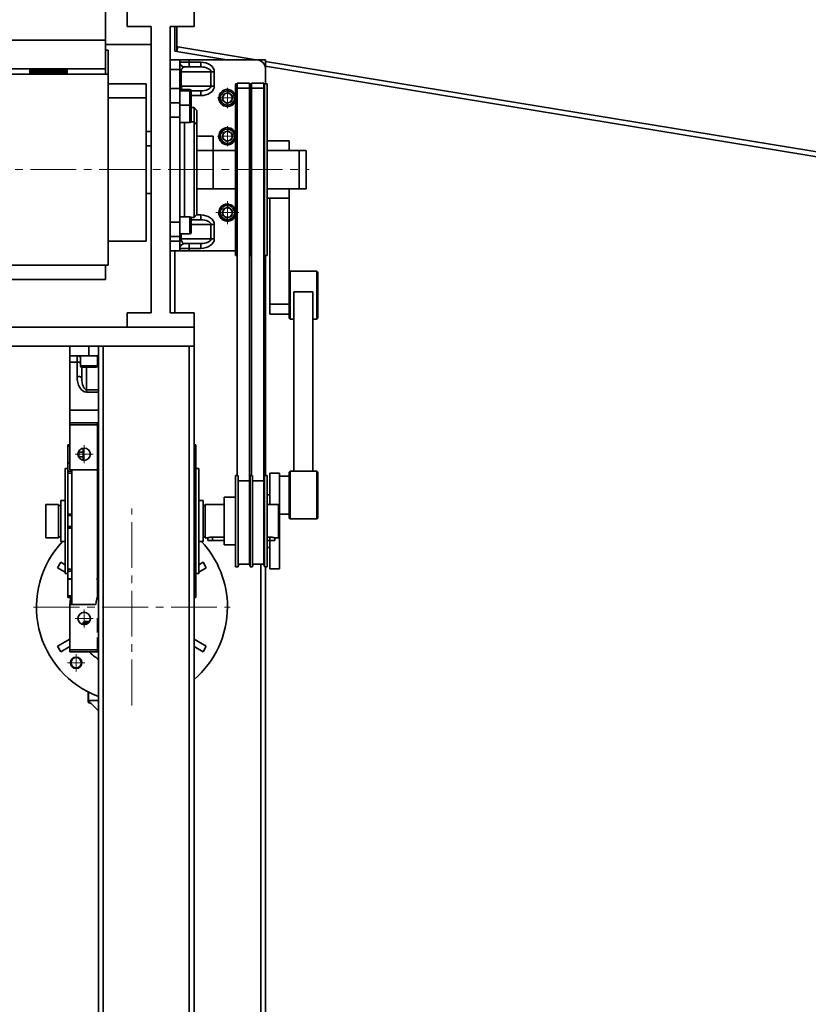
# Model space of a CAD drawing. Header units: millimetres. Extents: x -14862 to 14862, y -10512 to 10512.
# Tile 196 of 199: x 10412 to 11238, y 6197 to 7228. Entities that reach past the tile are written whole.
import ezdxf

# ---------------------------------------------------------------- set-up
doc = ezdxf.new("R2010")
doc.units = ezdxf.units.MM
doc.header["$LTSCALE"] = 4
doc.linetypes.add('点画线', pattern=[18, 12, -2, 2, -2])
doc.layers.add('中心线层', color=1, linetype='点画线', lineweight=18)
doc.layers.add('几何体', color=7, linetype='Continuous', lineweight=35)

msp = doc.modelspace()

# ---------------------------------------------------------------- linework, layer by layer
at = {"layer": '中心线层'}
for p, q in [((10629.482, 7135.4), (10629.482, 7156.4)), ((10618.982, 7145.9), (10639.982, 7145.9)), ((10629.482, 7095.4), (10629.482, 7116.4)), ((10618.982, 7105.9), (10639.982, 7105.9)), ((7903.271, 7070.9), (10714.982, 7070.9)), ((10629.482, 7013.9), (10629.482, 7037.9)), ((10617.482, 7025.9), (10641.482, 7025.9)), ((10479.482, 6763.4), (10479.482, 6782.4)), ((10469.982, 6772.9), (10488.982, 6772.9)), ((10529.482, 6509.9), (10529.482, 6715.9)), ((10426.482, 6612.9), (10632.482, 6612.9)), ((10479.482, 6591.4), (10479.482, 6610.4)), ((10469.982, 6600.9), (10488.982, 6600.9)), ((10471.146, 6545.563), (10471.146, 6563.563)), ((10462.146, 6554.563), (10480.146, 6554.563))]:
    msp.add_line(p, q, dxfattribs=at)
at = {"layer": '几何体'}
for p, q in [((10501.982, 7206.45), (10501.982, 7735.9)), ((10524.482, 7235.9), (10524.482, 7220.9)), ((10594.482, 7220.9), (10594.482, 7235.9)), ((10524.482, 7220.9), (10549.482, 7220.9)), ((10549.482, 7220.9), (10549.482, 6920.9)), ((10569.482, 7220.9), (10594.482, 7220.9)), ((10569.482, 7220.9), (10569.482, 6920.9)), ((10574.289, 7194.833), (10574.289, 7220.9)), ((10576.637, 7194.447), (10576.637, 7220.9)), ((10501.982, 7206.45), (8101.982, 7206.45)), ((10501.982, 7206.45), (10501.982, 7176.452)), ((10549.482, 7201.898), (10501.982, 7201.898)), ((10577.268, 7199.411), (10576.637, 7194.447)), ((10577.447, 7199.381), (10576.637, 7194.447)), ((10577.447, 7199.381), (10577.268, 7199.411)), ((10659.549, 7185.9), (10577.447, 7199.381)), ((10504.482, 7195.9), (10501.982, 7195.9)), ((10504.482, 7195.9), (10504.482, 7170.9)), ((10569.482, 7185.9), (10579.482, 7185.9)), ((10576.637, 7194.447), (10574.289, 7194.833)), ((10628.692, 7185.9), (10576.637, 7194.447)), ((10579.482, 7185.9), (10579.482, 7175.9)), ((10589.482, 7185.9), (10579.482, 7185.9)), ((10589.482, 7183.4), (10589.482, 7185.9)), ((10659.482, 7185.9), (10589.482, 7185.9)), ((10659.482, 7185.9), (10664.482, 7185.9)), ((10664.482, 7185.9), (10669.482, 7185.9)), ((10664.482, 7185.9), (10664.482, 7184.56)), ((10669.482, 7185.9), (10669.482, 7175.9)), ((10501.982, 7176.452), (8101.982, 7176.452)), ((10501.982, 7176.452), (10501.982, 7170.9)), ((10579.482, 7175.9), (10569.482, 7175.9)), ((10579.482, 7183.4), (10589.482, 7183.4)), ((10579.482, 7155.9), (10579.482, 7175.9)), ((10584.482, 7178.4), (10601.553, 7178.4)), ((10589.482, 7183.4), (10589.482, 7178.4)), ((10589.482, 7183.4), (10601.553, 7183.4)), ((10601.553, 7183.4), (10601.553, 7178.4)), ((11259.482, 7087.387), (10669.482, 7184.269)), ((11259.482, 7082.32), (10669.482, 7179.202)), ((10669.482, 7175.9), (10669.482, 7160.9)), ((10504.482, 7170.9), (8104.482, 7170.9)), ((10504.482, 7170.9), (10504.482, 6970.9)), ((10580.946, 7173.4), (10579.482, 7173.4)), ((10580.946, 7173.4), (10580.946, 7158.4)), ((10612.16, 7173.4), (10580.946, 7173.4)), ((10612.16, 7158.4), (10612.16, 7173.4)), ((10615.695, 7173.4), (10612.16, 7173.4)), ((10615.695, 7173.4), (10615.695, 7158.4)), ((10544.482, 7160.9), (10504.482, 7160.9)), ((10544.482, 7160.572), (10544.482, 7160.9)), ((10544.482, 7145.9), (10544.482, 7160.572)), ((10569.482, 7155.9), (10579.482, 7155.9)), ((10580.946, 7158.4), (10579.482, 7158.4)), ((10579.482, 7155.9), (10579.482, 7140.9)), ((10580.946, 7158.4), (10612.16, 7158.4)), ((10615.695, 7158.4), (10612.16, 7158.4)), ((10639.802, 7160.9), (10637.982, 7160.9)), ((10637.982, 6980.9), (10637.982, 7160.9)), ((10652.482, 7161.588), (10639.802, 7161.588)), ((10639.802, 7161.588), (10639.802, 7156.065)), ((10652.482, 7156.065), (10639.802, 7156.065)), ((10639.802, 7156.065), (10639.802, 6750.647)), ((10652.482, 7161.588), (10652.482, 7156.065)), ((10653.323, 7160.9), (10652.482, 7158.15)), ((10652.482, 7156.065), (10652.482, 6745.138)), ((10654.802, 7160.9), (10653.323, 7160.9)), ((10653.323, 6980.9), (10653.323, 7160.9)), ((10667.482, 7161.588), (10654.802, 7161.588)), ((10654.802, 7161.588), (10654.802, 7156.065)), ((10667.482, 7156.065), (10654.802, 7156.065)), ((10654.802, 7156.065), (10654.802, 6750.647)), ((10667.482, 7161.588), (10667.482, 7156.065)), ((10668.323, 7160.9), (10667.482, 7158.15)), ((10667.482, 7156.065), (10667.482, 6745.138)), ((10670.982, 7160.9), (10668.323, 7160.9)), ((10668.323, 6980.9), (10668.323, 7160.9)), ((10670.982, 6980.9), (10670.982, 7160.9)), ((10544.482, 7145.9), (10504.482, 7145.9)), ((10544.482, 7141.845), (10544.482, 7145.9)), ((10589.982, 7154.9), (10579.482, 7154.9)), ((10589.982, 7153.236), (10579.482, 7153.236)), ((10589.982, 7153.236), (10589.982, 7154.9)), ((10589.982, 7138.236), (10589.982, 7153.236)), ((10601.553, 7153.4), (10591.482, 7153.4)), ((10591.482, 7153.4), (10591.482, 7151.736)), ((10591.482, 7151.736), (10591.482, 7136.736)), ((10601.553, 7148.4), (10591.482, 7148.4)), ((10601.553, 7153.4), (10601.553, 7148.4)), ((10624.138, 7143.714), (10624.917, 7149.435)), ((10624.917, 7149.435), (10630.261, 7151.62)), ((10630.261, 7151.62), (10634.826, 7148.085)), ((10634.826, 7148.085), (10634.046, 7142.364)), ((10544.482, 6995.9), (10544.482, 7141.845)), ((10569.482, 7140.9), (10579.482, 7140.9)), ((10579.482, 7140.9), (10579.482, 7125.9)), ((10589.982, 7138.236), (10579.482, 7138.236)), ((10589.982, 7124.146), (10589.982, 7138.236)), ((10591.482, 7136.736), (10591.482, 7124.994)), ((10594.482, 7135.9), (10591.482, 7135.9)), ((10597.482, 7132.9), (10594.482, 7135.9)), ((10594.482, 7120.9), (10594.482, 7135.9)), ((10628.703, 7140.179), (10624.138, 7143.714)), ((10634.046, 7142.364), (10628.703, 7140.179)), ((10579.482, 7125.9), (10569.482, 7125.9)), ((10579.482, 7015.9), (10579.482, 7125.9)), ((10589.982, 7120.236), (10589.982, 7124.146)), ((10591.482, 7124.994), (10591.482, 7121.736)), ((10597.482, 7132.9), (10597.482, 7117.9)), ((10579.482, 7120.236), (10589.982, 7120.236)), ((10584.482, 7120.236), (10584.482, 7021.563)), ((10594.482, 7120.9), (10591.227, 7120.9)), ((10597.482, 7117.9), (10594.482, 7120.9)), ((10594.482, 7020.9), (10594.482, 7120.9)), ((10597.482, 7117.9), (10597.482, 7023.9)), ((10549.482, 7110.9), (10544.482, 7110.9)), ((10614.482, 7105.9), (10597.482, 7105.9)), ((10614.482, 7105.9), (10614.482, 7090.9)), ((10624.138, 7103.714), (10624.917, 7109.435)), ((10628.703, 7100.179), (10624.138, 7103.714)), ((10624.917, 7109.435), (10630.261, 7111.62)), ((10630.261, 7111.62), (10634.826, 7108.085)), ((10634.826, 7108.085), (10634.046, 7102.364)), ((10549.482, 7095.9), (10544.482, 7095.9)), ((10634.046, 7102.364), (10628.703, 7100.179)), ((10693.982, 7100.9), (10670.982, 7100.9)), ((10693.982, 7100.9), (10693.982, 7090.9)), ((10614.482, 7090.9), (10597.482, 7090.9)), ((10637.982, 7090.9), (10614.482, 7090.9)), ((10614.482, 7090.9), (10614.482, 7050.9)), ((10704.482, 7090.9), (10670.982, 7090.9)), ((10711.982, 7090.9), (10704.482, 7090.9)), ((10704.482, 7090.9), (10704.482, 7050.9)), ((10711.982, 7090.9), (10711.982, 7050.9)), ((10544.482, 7045.9), (10549.482, 7045.9)), ((10597.482, 7050.9), (10614.482, 7050.9)), ((10614.482, 7050.9), (10637.982, 7050.9)), ((10670.982, 7050.9), (10704.482, 7050.9)), ((10693.982, 7050.9), (10693.982, 7040.9)), ((10704.482, 7050.9), (10711.982, 7050.9)), ((10624.917, 7029.435), (10630.261, 7031.62)), ((10630.261, 7031.62), (10634.826, 7028.085)), ((10670.982, 7040.9), (10693.982, 7040.9)), ((10673.982, 7040.9), (10673.982, 6930.145)), ((10693.982, 7040.9), (10693.982, 6932.101)), ((10589.982, 7021.563), (10579.482, 7021.563)), ((10589.982, 7003.563), (10589.982, 7021.563)), ((10591.227, 7020.9), (10594.482, 7020.9)), ((10591.482, 7020.9), (10591.482, 7020.063)), ((10594.482, 7020.9), (10597.482, 7023.9)), ((10596.982, 7023.4), (10601.553, 7023.4)), ((10601.553, 7023.4), (10601.553, 7018.4)), ((10624.138, 7023.714), (10624.917, 7029.435)), ((10628.703, 7020.179), (10624.138, 7023.714)), ((10634.046, 7022.364), (10628.703, 7020.179)), ((10634.826, 7028.085), (10634.046, 7022.364)), ((10569.482, 7015.9), (10579.482, 7015.9)), ((10579.482, 7015.9), (10579.482, 7000.9)), ((10591.482, 7020.063), (10591.482, 7005.063)), ((10591.482, 7018.4), (10601.553, 7018.4)), ((10612.16, 7013.4), (10591.482, 7013.4)), ((10612.16, 6998.4), (10612.16, 7013.4)), ((10612.16, 7013.4), (10615.695, 7013.4)), ((10615.695, 7013.4), (10615.695, 6998.4)), ((10579.482, 7000.9), (10569.482, 7000.9)), ((10579.482, 7003.563), (10589.982, 7003.563)), ((10579.482, 6995.9), (10579.482, 7000.9)), ((10580.946, 7003.563), (10580.946, 6998.4)), ((10504.482, 6995.9), (10544.482, 6995.9)), ((10569.482, 6995.9), (10579.482, 6995.9)), ((10579.482, 6998.4), (10580.946, 6998.4)), ((10579.482, 6995.9), (10579.482, 6985.9)), ((10580.946, 6998.4), (10612.16, 6998.4)), ((10601.553, 6993.4), (10584.482, 6993.4)), ((10589.482, 6993.4), (10589.482, 6988.4)), ((10601.553, 6993.4), (10601.553, 6988.4)), ((10612.16, 6998.4), (10615.695, 6998.4)), ((10579.482, 6985.9), (10569.482, 6985.9)), ((10574.482, 6985.9), (10574.482, 6920.9)), ((10589.482, 6988.4), (10579.482, 6988.4)), ((10579.482, 6985.9), (10589.482, 6985.9)), ((10589.482, 6985.9), (10589.482, 6988.4)), ((10601.553, 6988.4), (10589.482, 6988.4)), ((10589.482, 6985.9), (10637.982, 6985.9)), ((10637.982, 6980.9), (10639.802, 6980.9)), ((10652.482, 6983.65), (10653.323, 6980.9)), ((10653.323, 6980.9), (10654.802, 6980.9)), ((10667.482, 6983.65), (10668.323, 6980.9)), ((10668.323, 6980.9), (10670.982, 6980.9)), ((10669.482, 6980.9), (10669.482, 6750.65)), ((8104.482, 6970.9), (10504.482, 6970.9)), ((10501.982, 6970.9), (10501.982, 6955.9)), ((10694.982, 6964.468), (10693.982, 6963.468)), ((10722.982, 6964.468), (10694.982, 6964.468)), ((10694.982, 6964.468), (10694.982, 6914.468)), ((10723.982, 6963.468), (10722.982, 6964.468)), ((10722.982, 6914.468), (10722.982, 6964.468)), ((10723.982, 6963.468), (10723.982, 6915.468)), ((8101.982, 6955.9), (10501.982, 6955.9)), ((10698.982, 6942.99), (10698.982, 6755.091)), ((10698.982, 6942.99), (10718.982, 6942.99)), ((10718.982, 6942.99), (10718.982, 6755.091)), ((10693.982, 6930.145), (10673.982, 6930.145)), ((10673.982, 6919.468), (10673.982, 6930.145)), ((10693.982, 6915.468), (10693.982, 6932.101)), ((10549.482, 6920.9), (10524.482, 6920.9)), ((10524.482, 6920.9), (10524.482, 6905.9)), ((10594.482, 6920.9), (10569.482, 6920.9)), ((10594.482, 6905.9), (10594.482, 6920.9)), ((10673.982, 6919.468), (10693.982, 6919.468)), ((10693.982, 6915.468), (10694.982, 6914.468)), ((10694.982, 6914.468), (10698.982, 6914.468)), ((10718.982, 6914.468), (10722.982, 6914.468)), ((10722.982, 6914.468), (10723.982, 6915.468)), ((10594.482, 6905.9), (8004.482, 6905.9)), ((10524.482, 6905.9), (10594.482, 6905.9)), ((10594.482, 6885.9), (10594.482, 6905.9)), ((10594.482, 6885.9), (8004.482, 6885.9)), ((10464.482, 6875.9), (10464.482, 6885.9)), ((10484.482, 6885.9), (10484.482, 6875.9)), ((10494.482, 6885.9), (10494.482, 5985.9)), ((10499.482, 6885.9), (10499.482, 5485.9)), ((10499.482, 6885.9), (10589.482, 6885.9)), ((10589.482, 6885.9), (10589.482, 5485.9)), ((10594.482, 6885.9), (10594.482, 5485.9)), ((10484.482, 6875.9), (10464.482, 6875.9)), ((10464.482, 6869.32), (10464.482, 6875.9)), ((10464.482, 6869.32), (10471.982, 6869.32)), ((10464.482, 6819.059), (10464.482, 6869.32)), ((10471.982, 6869.32), (10471.982, 6875.9)), ((10471.982, 6854.418), (10471.982, 6869.32)), ((10475.482, 6875.9), (10475.482, 6865.4)), ((10484.482, 6875.9), (10494.482, 6875.9)), ((10493.482, 6865.4), (10493.482, 6875.9)), ((10494.482, 6874.995), (10493.482, 6874.995)), ((10475.482, 6865.4), (10484.455, 6865.4)), ((10476.982, 6852.708), (10476.982, 6863.9)), ((10484.46, 6863.9), (10476.982, 6863.9)), ((10481.982, 6863.9), (10481.982, 6840.421)), ((10484.455, 6865.4), (10493.482, 6865.4)), ((10491.982, 6863.9), (10484.46, 6863.9)), ((10481.982, 6840.421), (10481.982, 6838.035)), ((10481.982, 6840.421), (10494.482, 6840.421)), ((10494.482, 6838.035), (10481.982, 6838.035)), ((10464.482, 6805.9), (10464.482, 6819.059)), ((10464.482, 6819.059), (10494.482, 6819.059)), ((10464.482, 6803.7), (10464.482, 6805.9)), ((10464.482, 6805.9), (10493.482, 6805.9)), ((10493.482, 6805.9), (10494.482, 6805.9)), ((10493.482, 6803.7), (10493.482, 6805.9)), ((10464.482, 6803.7), (10493.482, 6803.7)), ((10464.482, 6756.4), (10464.482, 6803.7)), ((10493.482, 6756.4), (10493.482, 6803.7)), ((10494.482, 6801.6), (10493.482, 6802.6)), ((10464.482, 6782.9), (10462.482, 6782.9)), ((10462.482, 6782.687), (10462.482, 6782.9)), ((10462.482, 6781.261), (10462.482, 6782.687)), ((10462.482, 6782.687), (10464.482, 6782.687)), ((10462.482, 6763.832), (10462.482, 6781.261)), ((10464.482, 6781.261), (10462.482, 6781.261)), ((10473.835, 6774.437), (10473.682, 6774.218)), ((10473.682, 6772.46), (10473.682, 6774.218)), ((10474.332, 6774.91), (10478.482, 6774.91)), ((10478.482, 6766.477), (10478.482, 6779.322)), ((10596.482, 6782.9), (10594.482, 6782.9)), ((10594.482, 6782.687), (10596.482, 6782.687)), ((10596.482, 6781.261), (10594.482, 6781.261)), ((10596.482, 6782.9), (10596.482, 6782.687)), ((10596.482, 6782.687), (10596.482, 6781.261)), ((10596.482, 6781.261), (10596.482, 6763.832)), ((10464.482, 6763.832), (10462.482, 6763.832)), ((10462.482, 6763.442), (10462.482, 6763.832)), ((10462.482, 6755.193), (10462.482, 6763.442)), ((10464.482, 6763.442), (10462.482, 6763.442)), ((10473.682, 6769.965), (10473.682, 6772.46)), ((10474.191, 6769.352), (10474.332, 6770.011)), ((10474.332, 6770.011), (10478.482, 6770.011)), ((10596.482, 6763.832), (10594.482, 6763.832)), ((10596.482, 6763.442), (10594.482, 6763.442)), ((10596.482, 6763.832), (10596.482, 6763.442)), ((10596.482, 6763.442), (10596.482, 6755.193)), ((10462.482, 6757.9), (10459.482, 6757.9)), ((10459.482, 6757.9), (10459.482, 6702.9)), ((10462.482, 6753.142), (10462.482, 6755.193)), ((10462.482, 6755.193), (10466.682, 6755.193)), ((10462.482, 6710.207), (10462.482, 6753.142)), ((10466.682, 6753.142), (10462.482, 6753.142)), ((10464.482, 6756.4), (10493.482, 6756.4)), ((10466.682, 6615.4), (10466.682, 6756.4)), ((10493.482, 6644.744), (10493.482, 6756.4)), ((10594.482, 6755.193), (10596.482, 6755.193)), ((10596.482, 6753.142), (10594.482, 6753.142)), ((10599.482, 6757.9), (10596.482, 6757.9)), ((10596.482, 6755.193), (10596.482, 6753.142)), ((10596.482, 6753.142), (10596.482, 6710.207)), ((10599.482, 6757.9), (10599.482, 6702.9)), ((10683.982, 6752.9), (10673.982, 6752.9)), ((10673.982, 6752.9), (10673.982, 6720.4)), ((10683.982, 6752.9), (10683.982, 6719.2)), ((10694.982, 6755.091), (10693.982, 6754.091)), ((10693.982, 6706.091), (10693.982, 6754.091)), ((10722.982, 6755.091), (10694.982, 6755.091)), ((10694.982, 6755.091), (10694.982, 6705.091)), ((10723.982, 6754.091), (10722.982, 6755.091)), ((10722.982, 6705.091), (10722.982, 6755.091)), ((10723.982, 6754.091), (10723.982, 6706.091)), ((10639.802, 6750.65), (10637.982, 6750.65)), ((10637.982, 6750.65), (10637.982, 6655.15)), ((10640.641, 6750.647), (10640.641, 6655.15)), ((10652.482, 6745.138), (10641.482, 6745.138)), ((10653.323, 6750.65), (10652.482, 6747.9)), ((10652.482, 6745.138), (10652.482, 6657.9)), ((10654.802, 6750.65), (10653.323, 6750.65)), ((10653.323, 6750.65), (10653.323, 6655.15)), ((10655.641, 6750.647), (10655.641, 6655.15)), ((10667.482, 6745.138), (10656.482, 6745.138)), ((10668.323, 6750.65), (10667.482, 6747.9)), ((10667.482, 6745.138), (10667.482, 6657.9)), ((10670.982, 6750.65), (10668.323, 6750.65)), ((10668.323, 6750.65), (10668.323, 6655.15)), ((10670.982, 6750.65), (10670.982, 6655.15)), ((10693.982, 6750.091), (10683.982, 6750.091)), ((10459.482, 6724.35), (10454.982, 6724.35)), ((10454.982, 6724.35), (10454.982, 6702.9)), ((10603.982, 6724.35), (10599.482, 6724.35)), ((10603.982, 6724.35), (10603.982, 6702.9)), ((10637.982, 6727.9), (10625.982, 6727.9)), ((10625.982, 6727.9), (10625.982, 6677.9)), ((10673.982, 6730.4), (10670.982, 6730.4)), ((10452.732, 6720.4), (10439.482, 6720.4)), ((10439.482, 6720.4), (10439.482, 6702.9)), ((10452.732, 6720.4), (10452.732, 6702.9)), ((10454.982, 6719.275), (10452.732, 6719.275)), ((10606.232, 6719.275), (10603.982, 6719.275)), ((10625.982, 6720.4), (10606.232, 6720.4)), ((10606.232, 6720.4), (10606.232, 6702.9)), ((10682.782, 6720.4), (10670.982, 6720.4)), ((10683.982, 6719.2), (10682.782, 6720.4)), ((10682.782, 6685.4), (10682.782, 6720.4)), ((10683.982, 6719.2), (10683.982, 6686.6)), ((10439.482, 6702.9), (10439.482, 6685.4)), ((10452.732, 6702.9), (10452.732, 6685.4)), ((10454.982, 6702.9), (10454.982, 6681.45)), ((10459.482, 6702.9), (10459.482, 6647.9)), ((10462.482, 6708.733), (10462.482, 6710.207)), ((10462.482, 6710.207), (10466.682, 6710.207)), ((10462.482, 6697.066), (10462.482, 6708.733)), ((10466.682, 6708.733), (10462.482, 6708.733)), ((10594.482, 6710.207), (10596.482, 6710.207)), ((10596.482, 6708.733), (10594.482, 6708.733)), ((10596.482, 6710.207), (10596.482, 6708.733)), ((10596.482, 6708.733), (10596.482, 6697.066)), ((10599.482, 6702.9), (10599.482, 6647.9)), ((10603.982, 6702.9), (10603.982, 6681.45)), ((10606.232, 6702.9), (10606.232, 6685.4)), ((10683.982, 6710.091), (10693.982, 6710.091)), ((10693.982, 6706.091), (10694.982, 6705.091)), ((10694.982, 6705.091), (10722.982, 6705.091)), ((10722.982, 6705.091), (10723.982, 6706.091)), ((10462.482, 6695.592), (10462.482, 6697.066)), ((10462.482, 6697.066), (10466.682, 6697.066)), ((10462.482, 6652.657), (10462.482, 6695.592)), ((10466.682, 6695.592), (10462.482, 6695.592)), ((10594.482, 6697.066), (10596.482, 6697.066)), ((10596.482, 6695.592), (10594.482, 6695.592)), ((10596.482, 6697.066), (10596.482, 6695.592)), ((10596.482, 6695.592), (10596.482, 6652.657)), ((10439.482, 6685.4), (10452.732, 6685.4)), ((10452.732, 6686.525), (10454.982, 6686.525)), ((10454.982, 6681.45), (10459.482, 6681.45)), ((10599.482, 6681.45), (10603.982, 6681.45)), ((10603.982, 6686.525), (10606.232, 6686.525)), ((10606.232, 6685.4), (10609.018, 6685.4)), ((10608.982, 6685.41), (10608.982, 6682.4)), ((10613.982, 6682.4), (10608.982, 6682.4)), ((10625.982, 6686.129), (10613.982, 6686.129)), ((10613.982, 6682.4), (10613.982, 6686.129)), ((10625.982, 6682.4), (10613.982, 6682.4)), ((10673.982, 6686.129), (10670.982, 6686.129)), ((10673.982, 6682.4), (10670.982, 6682.4)), ((10673.982, 6682.4), (10673.982, 6686.129)), ((10673.982, 6682.4), (10673.982, 6652.9)), ((10678.982, 6682.4), (10673.982, 6682.4)), ((10678.924, 6685.4), (10682.782, 6685.4)), ((10678.982, 6682.4), (10678.982, 6685.416)), ((10682.782, 6685.4), (10683.982, 6686.6)), ((10683.982, 6686.6), (10683.982, 6652.9)), ((10625.982, 6677.9), (10637.982, 6677.9)), ((10670.982, 6675.4), (10673.982, 6675.4)), ((10454.922, 6659.757), (10451.622, 6654.042)), ((10451.622, 6654.042), (10459.482, 6649.504)), ((10454.922, 6659.757), (10459.482, 6657.125)), ((10462.482, 6650.606), (10462.482, 6652.657)), ((10462.482, 6652.657), (10466.682, 6652.657)), ((10462.482, 6642.357), (10462.482, 6650.606)), ((10466.682, 6650.606), (10462.482, 6650.606)), ((10594.482, 6652.657), (10596.482, 6652.657)), ((10596.482, 6650.606), (10594.482, 6650.606)), ((10596.482, 6652.657), (10596.482, 6650.606)), ((10596.482, 6650.606), (10596.482, 6642.357)), ((10604.042, 6659.757), (10599.482, 6657.125)), ((10607.342, 6654.042), (10599.482, 6649.504)), ((10607.342, 6654.042), (10604.042, 6659.757)), ((10637.982, 6655.15), (10640.641, 6655.15)), ((10640.641, 6655.15), (10641.482, 6657.9)), ((10641.482, 6657.9), (10652.482, 6657.9)), ((10652.482, 6657.9), (10653.323, 6655.15)), ((10653.323, 6655.15), (10655.641, 6655.15)), ((10655.641, 6655.15), (10656.482, 6657.9)), ((10656.482, 6657.9), (10667.482, 6657.9)), ((10664.482, 6657.9), (10664.482, 5485.9)), ((10667.482, 6657.9), (10668.323, 6655.15)), ((10668.323, 6655.15), (10670.982, 6655.15)), ((10669.482, 6655.15), (10669.482, 5485.9)), ((10673.982, 6652.9), (10683.982, 6652.9)), ((10459.482, 6647.9), (10462.482, 6647.9)), ((10462.26, 6647.9), (10462.482, 6647.772)), ((10462.482, 6641.968), (10462.482, 6642.357)), ((10462.482, 6642.357), (10466.682, 6642.357)), ((10462.482, 6641.968), (10466.682, 6641.968)), ((10462.482, 6624.538), (10462.482, 6641.968)), ((10493.482, 6624.425), (10493.482, 6639.604)), ((10594.482, 6642.357), (10596.482, 6642.357)), ((10594.482, 6641.968), (10596.482, 6641.968)), ((10596.482, 6647.9), (10599.482, 6647.9)), ((10596.704, 6647.9), (10596.482, 6647.772)), ((10596.482, 6642.357), (10596.482, 6641.968)), ((10596.482, 6641.968), (10596.482, 6624.538)), ((10462.482, 6623.113), (10462.482, 6624.538)), ((10462.482, 6624.538), (10466.682, 6624.538)), ((10462.482, 6622.9), (10462.482, 6623.113)), ((10466.682, 6623.113), (10462.482, 6623.113)), ((10462.482, 6622.9), (10466.682, 6622.9)), ((10594.482, 6624.538), (10596.482, 6624.538)), ((10596.482, 6623.113), (10594.482, 6623.113)), ((10594.482, 6622.9), (10596.482, 6622.9)), ((10596.482, 6624.538), (10596.482, 6623.113)), ((10596.482, 6623.113), (10596.482, 6622.9)), ((10464.482, 6615.4), (10491.765, 6615.4)), ((10464.482, 6568.1), (10464.482, 6615.4)), ((10493.482, 6586.195), (10493.482, 6601.374)), ((10479.832, 6596.25), (10478.482, 6596.25)), ((10478.482, 6595.35), (10478.482, 6596.25)), ((10479.832, 6595.35), (10478.482, 6595.35)), ((10479.832, 6596.25), (10479.832, 6597.6)), ((10479.832, 6597.6), (10485.082, 6597.6)), ((10479.832, 6596.25), (10479.832, 6595.35)), ((10484.024, 6596.25), (10479.832, 6596.25)), ((10479.832, 6594.409), (10479.832, 6595.35)), ((10479.832, 6595.35), (10482.865, 6595.35)), ((10451.622, 6571.757), (10464.482, 6579.182)), ((10493.482, 6568.1), (10493.482, 6581.056)), ((10607.342, 6571.757), (10594.482, 6579.182)), ((10451.622, 6571.757), (10454.922, 6566.042)), ((10454.922, 6566.042), (10464.482, 6571.561)), ((10464.482, 6568.1), (10493.482, 6568.1)), ((10464.482, 6565.9), (10464.482, 6568.1)), ((10493.482, 6565.9), (10493.482, 6568.1)), ((10493.482, 6568.1), (10494.482, 6568.1)), ((10604.042, 6566.042), (10594.482, 6571.561)), ((10604.042, 6566.042), (10607.342, 6571.757)), ((10464.482, 6565.9), (10493.482, 6565.9)), ((10483.62, 6515.15), (10483.62, 6524.036)), ((10484.12, 6523.78), (10484.12, 6515.15)), ((10484.12, 6515.15), (10483.62, 6515.15)), ((10494.482, 6504.288), (10483.62, 6515.15)), ((10483.649, 6515.12), (10483.649, 6513.369)), ((10483.649, 6513.369), (10485.401, 6513.369)), ((10485.741, 6513.028), (10483.84, 6513.028)), ((10484.12, 6515.15), (10494.482, 6515.15)), ((10484.547, 6512.664), (10484.545, 6512.646))]:
    msp.add_line(p, q, dxfattribs=at)
for points in [[(10421.982, 7175.889), (10422.16, 7175.927), (10422.693, 7175.964), (10423.569, 7175.999), (10424.774, 7176.033), (10426.286, 7176.064), (10428.078, 7176.092), (10430.118, 7176.116), (10432.37, 7176.136), (10434.794, 7176.152), (10437.346, 7176.163), (10439.98, 7176.169), (10442.65, 7176.171), (10445.309, 7176.167), (10447.907, 7176.158), (10450.401, 7176.145), (10452.744, 7176.127), (10454.895, 7176.104), (10456.815, 7176.078), (10458.471, 7176.049), (10459.832, 7176.016), (10460.875, 7175.982), (10461.581, 7175.945), (10461.937, 7175.908), (10461.937, 7175.87), (10461.581, 7175.833), (10460.875, 7175.797), (10459.832, 7175.762), (10458.471, 7175.73), (10456.815, 7175.7), (10454.895, 7175.674), (10452.744, 7175.652), (10450.401, 7175.634), (10447.907, 7175.62), (10445.309, 7175.611), (10442.65, 7175.608), (10439.98, 7175.609), (10437.346, 7175.615), (10434.794, 7175.626), (10432.37, 7175.642), (10430.118, 7175.662), (10428.078, 7175.687), (10426.286, 7175.715), (10424.774, 7175.746), (10423.569, 7175.779), (10422.693, 7175.815), (10422.16, 7175.852), (10421.982, 7175.889)], [(10421.982, 7175.044), (10422.16, 7175.082), (10422.693, 7175.119), (10423.569, 7175.154), (10424.774, 7175.188), (10426.286, 7175.219), (10428.078, 7175.247), (10430.118, 7175.271), (10432.37, 7175.291), (10434.794, 7175.307), (10437.346, 7175.318), (10439.98, 7175.324), (10442.65, 7175.326), (10445.309, 7175.322), (10447.907, 7175.313), (10450.401, 7175.3), (10452.744, 7175.282), (10454.895, 7175.259), (10456.815, 7175.233), (10458.471, 7175.204), (10459.832, 7175.171), (10460.875, 7175.137), (10461.581, 7175.1), (10461.937, 7175.063), (10461.937, 7175.025), (10461.581, 7174.988), (10460.875, 7174.952), (10459.832, 7174.917), (10458.471, 7174.885), (10456.815, 7174.855), (10454.895, 7174.829), (10452.744, 7174.807), (10450.401, 7174.789), (10447.907, 7174.775), (10445.309, 7174.766), (10442.65, 7174.763), (10439.98, 7174.764), (10437.346, 7174.77), (10434.794, 7174.781), (10432.37, 7174.797), (10430.118, 7174.817), (10428.078, 7174.842), (10426.286, 7174.87), (10424.774, 7174.901), (10423.569, 7174.934), (10422.693, 7174.97), (10422.16, 7175.007), (10421.982, 7175.044)], [(10421.982, 7174.199), (10422.16, 7174.237), (10422.693, 7174.274), (10423.569, 7174.309), (10424.774, 7174.343), (10426.286, 7174.374), (10428.078, 7174.402), (10430.118, 7174.426), (10432.37, 7174.446), (10434.794, 7174.462), (10437.346, 7174.473), (10439.98, 7174.479), (10442.65, 7174.481), (10445.309, 7174.477), (10447.907, 7174.468), (10450.401, 7174.455), (10452.744, 7174.437), (10454.895, 7174.414), (10456.815, 7174.388), (10458.471, 7174.359), (10459.832, 7174.326), (10460.875, 7174.292), (10461.581, 7174.255), (10461.937, 7174.218), (10461.937, 7174.18), (10461.581, 7174.143), (10460.875, 7174.107), (10459.832, 7174.072), (10458.471, 7174.04), (10456.815, 7174.01), (10454.895, 7173.984), (10452.744, 7173.962), (10450.401, 7173.944), (10447.907, 7173.93), (10445.309, 7173.921), (10442.65, 7173.918), (10439.98, 7173.919), (10437.346, 7173.925), (10434.794, 7173.936), (10432.37, 7173.952), (10430.118, 7173.972), (10428.078, 7173.997), (10426.286, 7174.025), (10424.774, 7174.056), (10423.569, 7174.089), (10422.693, 7174.125), (10422.16, 7174.162), (10421.982, 7174.199)], [(10421.982, 7173.354), (10422.16, 7173.392), (10422.693, 7173.429), (10423.569, 7173.464), (10424.774, 7173.498), (10426.286, 7173.529), (10428.078, 7173.557), (10430.118, 7173.581), (10432.37, 7173.601), (10434.794, 7173.617), (10437.346, 7173.628), (10439.98, 7173.634), (10442.65, 7173.636), (10445.309, 7173.632), (10447.907, 7173.623), (10450.401, 7173.61), (10452.744, 7173.592), (10454.895, 7173.569), (10456.815, 7173.543), (10458.471, 7173.514), (10459.832, 7173.481), (10460.875, 7173.447), (10461.581, 7173.41), (10461.937, 7173.373), (10461.937, 7173.335), (10461.581, 7173.298), (10460.875, 7173.262), (10459.832, 7173.227), (10458.471, 7173.195), (10456.815, 7173.165), (10454.895, 7173.139), (10452.744, 7173.117), (10450.401, 7173.099), (10447.907, 7173.085), (10445.309, 7173.076), (10442.65, 7173.073), (10439.98, 7173.074), (10437.346, 7173.08), (10434.794, 7173.091), (10432.37, 7173.107), (10430.118, 7173.127), (10428.078, 7173.152), (10426.286, 7173.18), (10424.774, 7173.211), (10423.569, 7173.244), (10422.693, 7173.28), (10422.16, 7173.317), (10421.982, 7173.354)], [(10421.982, 7172.509), (10422.16, 7172.547), (10422.693, 7172.584), (10423.569, 7172.619), (10424.774, 7172.653), (10426.286, 7172.684), (10428.078, 7172.712), (10430.118, 7172.736), (10432.37, 7172.756), (10434.794, 7172.772), (10437.346, 7172.783), (10439.98, 7172.789), (10442.65, 7172.791), (10445.309, 7172.787), (10447.907, 7172.778), (10450.401, 7172.765), (10452.744, 7172.747), (10454.895, 7172.724), (10456.815, 7172.698), (10458.471, 7172.669), (10459.832, 7172.636), (10460.875, 7172.602), (10461.581, 7172.565), (10461.937, 7172.528), (10461.937, 7172.49), (10461.581, 7172.453), (10460.875, 7172.417), (10459.832, 7172.382), (10458.471, 7172.35), (10456.815, 7172.32), (10454.895, 7172.294), (10452.744, 7172.272), (10450.401, 7172.254), (10447.907, 7172.24), (10445.309, 7172.231), (10442.65, 7172.228), (10439.98, 7172.229), (10437.346, 7172.235), (10434.794, 7172.246), (10432.37, 7172.262), (10430.118, 7172.282), (10428.078, 7172.307), (10426.286, 7172.335), (10424.774, 7172.366), (10423.569, 7172.399), (10422.693, 7172.435), (10422.16, 7172.472), (10421.982, 7172.509)], [(10421.982, 7171.664), (10422.16, 7171.702), (10422.693, 7171.739), (10423.569, 7171.774), (10424.774, 7171.808), (10426.286, 7171.839), (10428.078, 7171.867), (10430.118, 7171.891), (10432.37, 7171.911), (10434.794, 7171.927), (10437.346, 7171.938), (10439.98, 7171.944), (10442.65, 7171.946), (10445.309, 7171.942), (10447.907, 7171.933), (10450.401, 7171.92), (10452.744, 7171.902), (10454.895, 7171.879), (10456.815, 7171.853), (10458.471, 7171.824), (10459.832, 7171.791), (10460.875, 7171.757), (10461.581, 7171.72), (10461.937, 7171.683), (10461.937, 7171.645), (10461.581, 7171.608), (10460.875, 7171.572), (10459.832, 7171.537), (10458.471, 7171.505), (10456.815, 7171.475), (10454.895, 7171.449), (10452.744, 7171.427), (10450.401, 7171.409), (10447.907, 7171.395), (10445.309, 7171.386), (10442.65, 7171.383), (10439.98, 7171.384), (10437.346, 7171.39), (10434.794, 7171.401), (10432.37, 7171.417), (10430.118, 7171.437), (10428.078, 7171.462), (10426.286, 7171.49), (10424.774, 7171.521), (10423.569, 7171.554), (10422.693, 7171.59), (10422.16, 7171.627), (10421.982, 7171.664)], [(10422.814, 7170.9), (10423.569, 7170.929), (10424.774, 7170.963), (10426.286, 7170.994), (10428.078, 7171.022), (10430.118, 7171.046), (10432.37, 7171.066), (10434.794, 7171.082), (10437.346, 7171.093), (10439.98, 7171.099), (10442.65, 7171.101), (10445.309, 7171.097), (10447.907, 7171.088), (10450.401, 7171.075), (10452.744, 7171.057), (10454.895, 7171.034), (10456.815, 7171.008), (10458.471, 7170.979), (10459.832, 7170.946), (10460.875, 7170.912), (10461.15, 7170.9)], [(10476.982, 6852.708), (10476.886, 6853.042), (10476.601, 6853.362), (10476.139, 6853.658), (10475.517, 6853.917), (10474.76, 6854.13), (10473.895, 6854.288), (10472.957, 6854.385), (10471.982, 6854.418)], [(10464.53, 6615.4), (10464.684, 6618.016), (10465.256, 6622.9)], [(10493.482, 6581.056), (10494.268, 6579.555), (10494.482, 6579.26)]]:
    msp.add_lwpolyline(points, dxfattribs=at)
for centre, radius in [((10629.482, 7145.9), 7.5), ((10629.482, 7105.9), 7.5), ((10629.482, 7025.9), 7.5), ((10479.482, 6772.9), 6.5), ((10479.482, 6600.9), 6.5), ((10471.146, 6554.563), 6), ((10471.146, 6554.563), 5.4)]:
    msp.add_circle(centre, radius, dxfattribs=at)
for centre, radius, start, end in [((10659.482, 7175.9), 10, 0, 90), ((10584.482, 7183.4), 5, 180, 270), ((10589.982, 7153.4), 1.5, 0, 90), ((10589.982, 7151.736), 1.5, 0, 90), ((10629.482, 7145.9), 9, 82.24118, 340.811864), ((10629.482, 7145.9), 5, 172.24118, 232.24118), ((10629.482, 7145.9), 5, 112.24118, 172.24118), ((10629.482, 7145.9), 5, 52.24118, 112.24118), ((10629.482, 7145.9), 9, 19.188136, 82.24118), ((10629.482, 7145.9), 5, 292.24118, 352.24118), ((10629.482, 7145.9), 5, 352.24118, 52.24118), ((10589.982, 7136.736), 1.5, 0, 90), ((10629.482, 7145.9), 5, 232.24118, 292.24118), ((10589.982, 7121.736), 1.5, 270, 360), ((10629.482, 7105.9), 9, 82.24118, 340.811864), ((10629.482, 7105.9), 9, 19.188136, 82.24118), ((10629.482, 7105.9), 5, 172.24118, 232.24118), ((10629.482, 7105.9), 5, 112.24118, 172.24118), ((10629.482, 7105.9), 5, 52.24118, 112.24118), ((10629.482, 7105.9), 5, 292.24118, 352.24118), ((10629.482, 7105.9), 5, 352.24118, 52.24118), ((10629.482, 7105.9), 5, 232.24118, 292.24118), ((10629.482, 7025.9), 9, 82.24118, 340.811864), ((10629.482, 7025.9), 9, 19.188136, 82.24118), ((10589.982, 7020.063), 1.5, 0, 90), ((10629.482, 7025.9), 5, 172.24118, 232.24118), ((10629.482, 7025.9), 5, 112.24118, 172.24118), ((10629.482, 7025.9), 5, 232.24118, 292.24118), ((10629.482, 7025.9), 5, 52.24118, 112.24118), ((10629.482, 7025.9), 5, 292.24118, 352.24118), ((10629.482, 7025.9), 5, 352.24118, 52.24118), ((10589.982, 7005.063), 1.5, 270, 360), ((10584.482, 6988.4), 5, 90, 180), ((10471.982, 6870.9), 5, 45.572996, 90), ((10472.169, 6857.886), 11.436, 73.160124, 90.937761), ((10476.982, 6865.4), 1.5, 180, 270), ((10491.982, 6865.4), 1.5, 270, 360), ((10529.482, 6612.9), 100, 136.725058, 249.512685), ((10529.482, 6612.9), 100, 0, 43.274942), ((10500.208, 6642.174), 7.2, 142.678603, 217.321397), ((10529.482, 6612.9), 37.8, 157.808393, 176.207829), ((10529.482, 6612.9), 100, 310.541602, 0), ((10529.482, 6612.9), 37.8, 197.75279, 202.191607), ((10479.832, 6596.25), 1.35, 90, 180), ((10479.832, 6595.35), 1.35, 180, 222.871166), ((10500.208, 6583.625), 7.2, 142.678603, 159.089006), ((10529.482, 6612.9), 65, 226.309105, 237.42103), ((10484.049, 6513.369), 0.4, 180, 238.380763), ((10487.649, 6519.216), 7.267, 238.380763, 244.712078), ((10487.648, 6519.258), 7.287, 244.811899, 262.853256)]:
    msp.add_arc(centre, radius, start, end, dxfattribs=at)
for centre, major_axis, ratio, start_param, end_param in [((10584.482, 7173.4), (0, 5), 0.70710678, 0, 1.57079633), ((10601.553, 7173.4), (-14.142, 0), 0.70710678, 3.14159265, 4.71238898), ((10601.553, 7173.4), (10.607, 0), 0.47140452, 0, 1.57079633), ((10584.482, 7158.4), (0, 5), 0.70710678, 1.57079633, 2.34619382), ((10601.553, 7158.4), (10.607, 0), 0.47140452, 4.71238898, 6.28318531), ((10601.553, 7158.4), (14.142, 0), 0.70710678, 4.71238898, 6.28318531), ((10601.553, 7013.4), (14.142, 0), 0.70710678, 0, 1.57079633), ((10601.553, 7013.4), (10.607, 0), 0.47140452, 0, 1.57079633), ((10584.482, 6998.4), (0, 5), 0.70710678, 1.57079633, 3.14159265), ((10601.553, 6998.4), (10.607, 0), 0.47140452, 4.71238898, 6.28318531), ((10601.553, 6998.4), (-14.142, 0), 0.70710678, 1.57079633, 3.14159265), ((10481.982, 6854.418), (0, 16.383), 0.61038729, 1.57079633, 3.14159265), ((10481.982, 6852.708), (0, 12.287), 0.40692486, 1.57079633, 3.14159265)]:
    msp.add_ellipse(centre, major_axis=major_axis, ratio=ratio, start_param=start_param, end_param=end_param, dxfattribs=at)
for points, knots in [([(10473.682, 6772.46), (10473.683, 6772.542), (10473.696, 6773.375), (10474.031, 6774.182), (10474.332, 6774.91)], [0, 0, 0, 0, 0.24975158, 2.54946844, 2.54946844, 2.54946844, 2.54946844]), ([(10474.332, 6774.91), (10474.132, 6774.767), (10473.911, 6774.61), (10473.851, 6774.445), (10473.846, 6774.43)], [0, 0, 0, 0, 0.628920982, 0.691827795, 0.691827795, 0.691827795, 0.691827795]), ([(10474.332, 6770.011), (10474.152, 6770.404), (10473.787, 6771.201), (10473.717, 6772.037), (10473.682, 6772.46)], [0, 0, 0, 0, 1.26042341, 2.55382337, 2.55382337, 2.55382337, 2.55382337]), ([(10613.982, 6686.129), (10613.67, 6686.124), (10612.821, 6686.109), (10611.489, 6685.964), (10610.176, 6685.714), (10609.307, 6685.494), (10608.921, 6685.382), (10609.007, 6685.407), (10609.018, 6685.41)], [0, 0, 0, 0, 0.60469183, 1.64860106, 2.71859303, 3.8244813, 4.92140669, 5.09260123, 5.09260123, 5.09260123, 5.09260123]), ([(10678.924, 6685.416), (10678.941, 6685.411), (10679.014, 6685.39), (10678.597, 6685.51), (10677.711, 6685.731), (10676.361, 6685.983), (10675.033, 6686.115), (10674.223, 6686.126), (10673.982, 6686.129)], [0, 0, 0, 0, 0.31250064, 1.35854003, 2.4163377, 3.51121187, 4.61435557, 5.08048101, 5.08048101, 5.08048101, 5.08048101])]:
    msp.add_open_spline(points, degree=3, knots=knots, dxfattribs=at)

doc.saveas('drawing.dxf')
